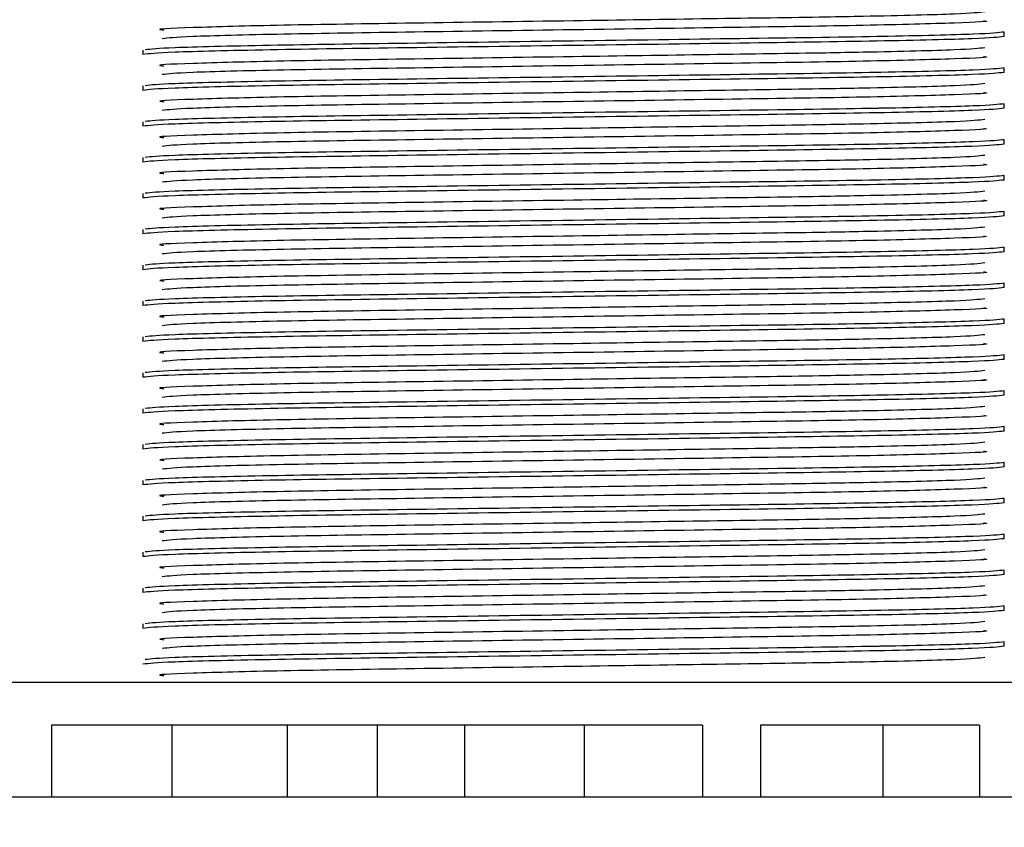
# Model space of a CAD drawing. Header units: millimetres. Extents: x -722 to 1902, y -809 to 1604.
# Tile 24 of 93: x -395.67 to -388.81, y 521.52 to 527.15. Entities that reach past the tile are written whole.
import ezdxf

# ---------------------------------------------------------------- set-up
doc = ezdxf.new("R2010")
doc.units = ezdxf.units.MM

msp = doc.modelspace()

# ---------------------------------------------------------------- linework, layer by layer
at = {"color": 7, "linetype": 'Continuous', "lineweight": 25}
for p, q in [((-388.8099, 527.0326), (-388.8099, 527.0638)), ((-394.8099, 526.9388), (-394.8099, 526.9076)), ((-388.8099, 526.7826), (-388.8099, 526.8138)), ((-394.8099, 526.6888), (-394.8099, 526.6576)), ((-388.8099, 526.5326), (-388.8099, 526.5638)), ((-394.8099, 526.4388), (-394.8099, 526.4076)), ((-388.8099, 526.2826), (-388.8099, 526.3138)), ((-394.8099, 526.1888), (-394.8099, 526.1576)), ((-388.8099, 526.0326), (-388.8099, 526.0638)), ((-394.8099, 525.9388), (-394.8099, 525.9076)), ((-388.8099, 525.7826), (-388.8099, 525.8138)), ((-394.8099, 525.6888), (-394.8099, 525.6576)), ((-388.8099, 525.5326), (-388.8099, 525.5638)), ((-394.8099, 525.4388), (-394.8099, 525.4076)), ((-388.8099, 525.2826), (-388.8099, 525.3138)), ((-394.8099, 525.1888), (-394.8099, 525.1576)), ((-388.8099, 525.0326), (-388.8099, 525.0638)), ((-394.8099, 524.9388), (-394.8099, 524.9076)), ((-388.8099, 524.7826), (-388.8099, 524.8138)), ((-394.8099, 524.6888), (-394.8099, 524.6576)), ((-388.8099, 524.5326), (-388.8099, 524.5638)), ((-394.8099, 524.4388), (-394.8099, 524.4076)), ((-388.8099, 524.2826), (-388.8099, 524.3138)), ((-394.8099, 524.1888), (-394.8099, 524.1576)), ((-388.8099, 524.0326), (-388.8099, 524.0638)), ((-394.8099, 523.9388), (-394.8099, 523.9076)), ((-388.8099, 523.7826), (-388.8099, 523.8138)), ((-394.8099, 523.6888), (-394.8099, 523.6576)), ((-388.8099, 523.5326), (-388.8099, 523.5638)), ((-394.8099, 523.4388), (-394.8099, 523.4076)), ((-388.8099, 523.2826), (-388.8099, 523.3138)), ((-394.8099, 523.1888), (-394.8099, 523.1576)), ((-388.8099, 523.0326), (-388.8099, 523.0638)), ((-394.8099, 522.9388), (-394.8099, 522.9076)), ((-388.8099, 522.7826), (-388.8099, 522.8138)), ((-396.3099, 522.5326), (-387.3099, 522.5326)), ((-394.6066, 522.2326), (-395.4445, 522.2326)), ((-395.4445, 522.2326), (-395.4445, 521.7326)), ((-393.8046, 522.2326), (-394.6066, 522.2326)), ((-394.6066, 522.2326), (-394.6066, 521.7326)), ((-393.1785, 522.2326), (-393.8046, 522.2326)), ((-393.8046, 522.2326), (-393.8046, 521.7326)), ((-392.5685, 522.2326), (-393.1785, 522.2326)), ((-393.1785, 522.2326), (-393.1785, 521.7326)), ((-392.5685, 522.2326), (-392.5685, 521.7326)), ((-391.7349, 522.2326), (-392.5685, 522.2326)), ((-391.7349, 522.2326), (-391.7349, 521.7326)), ((-390.9124, 522.2326), (-391.7349, 522.2326)), ((-390.9124, 522.2326), (-390.9124, 521.7326)), ((-390.5086, 522.2326), (-390.5086, 521.7326)), ((-388.983, 522.2326), (-389.656, 522.2326)), ((-389.656, 522.2326), (-389.656, 521.7326)), ((-388.983, 522.2326), (-388.983, 521.7326)), ((-398.0669, 521.7326), (-384.9279, 521.7326))]:
    msp.add_line(p, q, dxfattribs=at)
for radius in [21.15, 16.15, 14]:
    msp.add_circle((-384.8099, 526.2326), radius, dxfattribs=at)
for points, knots in [([(-388.9452, 527.2045), (-388.9872, 527.1995), (-389.0724, 527.1893), (-389.5912, 527.1763), (-390.1927, 527.1652), (-390.8583, 527.1559), (-391.8662, 527.1411), (-392.9323, 527.1256), (-393.8971, 527.1116), (-394.4949, 527.0945), (-394.746, 527.0843), (-394.6669, 527.0789), (-394.6628, 527.0786)], [0, 0, 0, 0, 0.123186, 0.249589, 0.287928, 0.390348, 0.496929, 0.622242, 0.74367, 0.870074, 0.99326, 1, 1, 1, 1]), ([(-388.9549, 527.1428), (-388.9515, 527.1425), (-388.8865, 527.1372), (-389.119, 527.1269), (-389.7241, 527.1099), (-390.6873, 527.0958), (-391.809, 527.0795), (-392.9359, 527.0631), (-393.8838, 527.0491), (-394.5461, 527.032), (-394.6321, 527.0219), (-394.6746, 527.017)], [0, 0, 0, 0, 0.006784, 0.130039, 0.256513, 0.378009, 0.503392, 0.628775, 0.750271, 0.876745, 1, 1, 1, 1]), ([(-388.8099, 527.0326), (-388.8543, 527.0276), (-388.9444, 527.0175), (-389.6379, 527.0005), (-390.6309, 526.9864), (-391.8099, 526.9701), (-392.9888, 526.9538), (-393.9819, 526.9397), (-394.6753, 526.9227), (-394.7654, 526.9126), (-394.8099, 526.9076)], [0, 0, 0, 0, 0.124097, 0.251435, 0.373761, 0.5, 0.626239, 0.748565, 0.875903, 1, 1, 1, 1]), ([(-388.8099, 527.0638), (-388.8521, 527.0589), (-388.9378, 527.049), (-389.4033, 527.0376), (-389.9577, 527.0271), (-390.6333, 527.0177), (-391.8092, 527.0013), (-392.9893, 526.985), (-393.9808, 526.9709), (-394.6618, 526.9543), (-394.7507, 526.9446), (-394.7928, 526.94)], [0, 0, 0, 0, 0.123065, 0.249457, 0.253881, 0.377357, 0.504782, 0.632207, 0.755682, 0.884217, 1, 1, 1, 1]), ([(-388.9452, 526.9545), (-388.9872, 526.9495), (-389.0724, 526.9393), (-389.5912, 526.9263), (-390.1927, 526.9152), (-390.8583, 526.9059), (-391.8662, 526.8911), (-392.9323, 526.8756), (-393.8971, 526.8616), (-394.4949, 526.8445), (-394.746, 526.8343), (-394.6669, 526.8289), (-394.6628, 526.8286)], [0, 0, 0, 0, 0.123186, 0.249589, 0.287928, 0.390348, 0.496929, 0.622242, 0.74367, 0.870074, 0.99326, 1, 1, 1, 1]), ([(-388.9549, 526.8928), (-388.9515, 526.8925), (-388.8865, 526.8872), (-389.119, 526.8769), (-389.7241, 526.8599), (-390.6873, 526.8458), (-391.809, 526.8295), (-392.9359, 526.8131), (-393.8838, 526.7991), (-394.5461, 526.782), (-394.6321, 526.7719), (-394.6746, 526.767)], [0, 0, 0, 0, 0.006784, 0.1300388, 0.256513, 0.3780091, 0.503392, 0.6287749, 0.750271, 0.8767452, 1, 1, 1, 1]), ([(-388.8099, 526.7826), (-388.8543, 526.7776), (-388.9444, 526.7675), (-389.6379, 526.7505), (-390.6309, 526.7364), (-391.8099, 526.7201), (-392.9888, 526.7038), (-393.9819, 526.6897), (-394.6753, 526.6727), (-394.7654, 526.6626), (-394.8099, 526.6576)], [0, 0, 0, 0, 0.124097, 0.251435, 0.373761, 0.5, 0.626239, 0.748565, 0.875903, 1, 1, 1, 1]), ([(-388.8099, 526.8138), (-388.8521, 526.8089), (-388.9378, 526.799), (-389.4033, 526.7876), (-389.9577, 526.7771), (-390.6333, 526.7677), (-391.8092, 526.7513), (-392.9893, 526.735), (-393.9808, 526.7209), (-394.6618, 526.7043), (-394.7507, 526.6946), (-394.7928, 526.69)], [0, 0, 0, 0, 0.123065, 0.249457, 0.253881, 0.377357, 0.504782, 0.632207, 0.755682, 0.884217, 1, 1, 1, 1]), ([(-388.9452, 526.7045), (-388.9872, 526.6995), (-389.0724, 526.6893), (-389.5912, 526.6763), (-390.1927, 526.6652), (-390.8583, 526.6559), (-391.8662, 526.6411), (-392.9323, 526.6256), (-393.8971, 526.6116), (-394.4949, 526.5945), (-394.746, 526.5843), (-394.6669, 526.5789), (-394.6628, 526.5786)], [0, 0, 0, 0, 0.123186, 0.249589, 0.287928, 0.390348, 0.496929, 0.622242, 0.74367, 0.870074, 0.99326, 1, 1, 1, 1]), ([(-388.9549, 526.6428), (-388.9515, 526.6425), (-388.8865, 526.6372), (-389.119, 526.6269), (-389.7241, 526.6099), (-390.6873, 526.5958), (-391.809, 526.5795), (-392.9359, 526.5631), (-393.8838, 526.5491), (-394.5461, 526.532), (-394.6321, 526.5219), (-394.6746, 526.517)], [0, 0, 0, 0, 0.006784, 0.130039, 0.256513, 0.378009, 0.503392, 0.628775, 0.750271, 0.876745, 1, 1, 1, 1]), ([(-388.8099, 526.5638), (-388.8521, 526.5589), (-388.9378, 526.549), (-389.4033, 526.5376), (-389.9577, 526.5271), (-390.6333, 526.5177), (-391.8092, 526.5013), (-392.9893, 526.485), (-393.9808, 526.4709), (-394.6618, 526.4543), (-394.7507, 526.4446), (-394.7928, 526.44)], [0, 0, 0, 0, 0.123065, 0.249457, 0.253881, 0.377357, 0.504782, 0.632207, 0.755682, 0.884217, 1, 1, 1, 1]), ([(-388.8099, 526.5326), (-388.8543, 526.5276), (-388.9444, 526.5175), (-389.6379, 526.5005), (-390.6309, 526.4864), (-391.8099, 526.4701), (-392.9888, 526.4538), (-393.9819, 526.4397), (-394.6753, 526.4227), (-394.7654, 526.4126), (-394.8099, 526.4076)], [0, 0, 0, 0, 0.124097, 0.251435, 0.373761, 0.5, 0.626239, 0.748565, 0.875903, 1, 1, 1, 1]), ([(-388.9452, 526.4545), (-388.9872, 526.4495), (-389.0724, 526.4393), (-389.5912, 526.4263), (-390.1927, 526.4152), (-390.8583, 526.4059), (-391.8662, 526.3911), (-392.9323, 526.3756), (-393.8971, 526.3616), (-394.4949, 526.3445), (-394.746, 526.3343), (-394.6669, 526.3289), (-394.6628, 526.3286)], [0, 0, 0, 0, 0.123186, 0.249589, 0.287928, 0.390348, 0.496929, 0.622242, 0.74367, 0.870074, 0.99326, 1, 1, 1, 1]), ([(-388.9549, 526.3928), (-388.9515, 526.3925), (-388.8865, 526.3872), (-389.119, 526.3769), (-389.7241, 526.3599), (-390.6873, 526.3458), (-391.809, 526.3295), (-392.9359, 526.3131), (-393.8838, 526.2991), (-394.5461, 526.282), (-394.6321, 526.2719), (-394.6746, 526.267)], [0, 0, 0, 0, 0.006784, 0.130039, 0.256513, 0.378009, 0.503392, 0.628775, 0.750271, 0.876745, 1, 1, 1, 1]), ([(-388.8099, 526.2826), (-388.8543, 526.2776), (-388.9444, 526.2675), (-389.6379, 526.2505), (-390.6309, 526.2364), (-391.8099, 526.2201), (-392.9888, 526.2038), (-393.9819, 526.1897), (-394.6753, 526.1727), (-394.7654, 526.1626), (-394.8099, 526.1576)], [0, 0, 0, 0, 0.124097, 0.251435, 0.373761, 0.5, 0.626239, 0.748565, 0.875903, 1, 1, 1, 1]), ([(-388.8099, 526.3138), (-388.8521, 526.3089), (-388.9378, 526.299), (-389.4033, 526.2876), (-389.9577, 526.2771), (-390.6333, 526.2677), (-391.8092, 526.2513), (-392.9893, 526.235), (-393.9808, 526.2209), (-394.6618, 526.2043), (-394.7507, 526.1946), (-394.7928, 526.19)], [0, 0, 0, 0, 0.123065, 0.249457, 0.253881, 0.377357, 0.504782, 0.632207, 0.755682, 0.884217, 1, 1, 1, 1]), ([(-388.9452, 526.2045), (-388.9872, 526.1995), (-389.0724, 526.1893), (-389.5912, 526.1763), (-390.1927, 526.1652), (-390.8583, 526.1559), (-391.8662, 526.1411), (-392.9323, 526.1256), (-393.8971, 526.1116), (-394.4949, 526.0945), (-394.746, 526.0843), (-394.6669, 526.0789), (-394.6628, 526.0786)], [0, 0, 0, 0, 0.123186, 0.249589, 0.287928, 0.390348, 0.496929, 0.622242, 0.74367, 0.870074, 0.99326, 1, 1, 1, 1]), ([(-388.9549, 526.1428), (-388.9515, 526.1425), (-388.8865, 526.1372), (-389.119, 526.1269), (-389.7241, 526.1099), (-390.6873, 526.0958), (-391.809, 526.0795), (-392.9359, 526.0631), (-393.8838, 526.0491), (-394.5461, 526.032), (-394.6321, 526.0219), (-394.6746, 526.017)], [0, 0, 0, 0, 0.006784, 0.1300388, 0.256513, 0.3780091, 0.503392, 0.6287749, 0.750271, 0.8767452, 1, 1, 1, 1]), ([(-388.8099, 526.0326), (-388.8543, 526.0276), (-388.9444, 526.0175), (-389.6379, 526.0005), (-390.6309, 525.9864), (-391.8099, 525.9701), (-392.9888, 525.9538), (-393.9819, 525.9397), (-394.6753, 525.9227), (-394.7654, 525.9126), (-394.8099, 525.9076)], [0, 0, 0, 0, 0.124097, 0.251435, 0.373761, 0.5, 0.626239, 0.748565, 0.875903, 1, 1, 1, 1]), ([(-388.8099, 526.0638), (-388.8521, 526.0589), (-388.9378, 526.049), (-389.4033, 526.0376), (-389.9577, 526.0271), (-390.6333, 526.0177), (-391.8092, 526.0013), (-392.9893, 525.985), (-393.9808, 525.9709), (-394.6618, 525.9543), (-394.7507, 525.9446), (-394.7928, 525.94)], [0, 0, 0, 0, 0.123065, 0.249457, 0.253881, 0.377357, 0.504782, 0.632207, 0.755682, 0.884217, 1, 1, 1, 1]), ([(-388.9452, 525.9545), (-388.9872, 525.9495), (-389.0724, 525.9393), (-389.5912, 525.9263), (-390.1927, 525.9152), (-390.8583, 525.9059), (-391.8662, 525.8911), (-392.9323, 525.8756), (-393.8971, 525.8616), (-394.4949, 525.8445), (-394.746, 525.8343), (-394.6669, 525.8289), (-394.6628, 525.8286)], [0, 0, 0, 0, 0.123186, 0.249589, 0.287928, 0.390348, 0.496929, 0.622242, 0.74367, 0.870074, 0.99326, 1, 1, 1, 1]), ([(-388.9549, 525.8928), (-388.9515, 525.8925), (-388.8865, 525.8872), (-389.119, 525.8769), (-389.7241, 525.8599), (-390.6873, 525.8458), (-391.809, 525.8295), (-392.9359, 525.8131), (-393.8838, 525.7991), (-394.5461, 525.782), (-394.6321, 525.7719), (-394.6746, 525.767)], [0, 0, 0, 0, 0.006784, 0.130039, 0.256513, 0.378009, 0.503392, 0.628775, 0.750271, 0.876745, 1, 1, 1, 1]), ([(-388.8099, 525.8138), (-388.8521, 525.8089), (-388.9378, 525.799), (-389.4033, 525.7876), (-389.9577, 525.7771), (-390.6333, 525.7677), (-391.8092, 525.7513), (-392.9893, 525.735), (-393.9808, 525.7209), (-394.6618, 525.7043), (-394.7507, 525.6946), (-394.7928, 525.69)], [0, 0, 0, 0, 0.123065, 0.249457, 0.253881, 0.377357, 0.504782, 0.632207, 0.755682, 0.884217, 1, 1, 1, 1]), ([(-388.8099, 525.7826), (-388.8543, 525.7776), (-388.9444, 525.7675), (-389.6379, 525.7505), (-390.6309, 525.7364), (-391.8099, 525.7201), (-392.9888, 525.7038), (-393.9819, 525.6897), (-394.6753, 525.6727), (-394.7654, 525.6626), (-394.8099, 525.6576)], [0, 0, 0, 0, 0.124097, 0.251435, 0.373761, 0.5, 0.626239, 0.748565, 0.875903, 1, 1, 1, 1]), ([(-388.9452, 525.7045), (-388.9872, 525.6995), (-389.0724, 525.6893), (-389.5912, 525.6763), (-390.1927, 525.6652), (-390.8583, 525.6559), (-391.8662, 525.6411), (-392.9323, 525.6256), (-393.8971, 525.6116), (-394.4949, 525.5945), (-394.746, 525.5843), (-394.6669, 525.5789), (-394.6628, 525.5786)], [0, 0, 0, 0, 0.123186, 0.249589, 0.287928, 0.390348, 0.496929, 0.622242, 0.74367, 0.870074, 0.99326, 1, 1, 1, 1]), ([(-388.9549, 525.6428), (-388.9515, 525.6425), (-388.8865, 525.6372), (-389.119, 525.6269), (-389.7241, 525.6099), (-390.6873, 525.5958), (-391.809, 525.5795), (-392.9359, 525.5631), (-393.8838, 525.5491), (-394.5461, 525.532), (-394.6321, 525.5219), (-394.6746, 525.517)], [0, 0, 0, 0, 0.006784, 0.1300388, 0.256513, 0.3780091, 0.503392, 0.6287749, 0.750271, 0.8767452, 1, 1, 1, 1]), ([(-388.8099, 525.5326), (-388.8543, 525.5276), (-388.9444, 525.5175), (-389.6379, 525.5005), (-390.6309, 525.4864), (-391.8099, 525.4701), (-392.9888, 525.4538), (-393.9819, 525.4397), (-394.6753, 525.4227), (-394.7654, 525.4126), (-394.8099, 525.4076)], [0, 0, 0, 0, 0.124097, 0.251435, 0.373761, 0.5, 0.626239, 0.748565, 0.875903, 1, 1, 1, 1]), ([(-388.8099, 525.5638), (-388.8521, 525.5589), (-388.9378, 525.549), (-389.4033, 525.5376), (-389.9577, 525.5271), (-390.6333, 525.5177), (-391.8092, 525.5013), (-392.9893, 525.485), (-393.9808, 525.4709), (-394.6618, 525.4543), (-394.7507, 525.4446), (-394.7928, 525.44)], [0, 0, 0, 0, 0.123065, 0.249457, 0.253881, 0.377357, 0.504782, 0.632207, 0.755682, 0.884217, 1, 1, 1, 1]), ([(-388.9452, 525.4545), (-388.9872, 525.4495), (-389.0724, 525.4393), (-389.5912, 525.4263), (-390.1927, 525.4152), (-390.8583, 525.4059), (-391.8662, 525.3911), (-392.9323, 525.3756), (-393.8971, 525.3616), (-394.4949, 525.3445), (-394.746, 525.3343), (-394.6669, 525.3289), (-394.6628, 525.3286)], [0, 0, 0, 0, 0.123186, 0.249589, 0.287928, 0.390348, 0.496929, 0.622242, 0.74367, 0.870074, 0.99326, 1, 1, 1, 1]), ([(-388.9549, 525.3928), (-388.9515, 525.3925), (-388.8865, 525.3872), (-389.119, 525.3769), (-389.7241, 525.3599), (-390.6873, 525.3458), (-391.809, 525.3295), (-392.9359, 525.3131), (-393.8838, 525.2991), (-394.5461, 525.282), (-394.6321, 525.2719), (-394.6746, 525.267)], [0, 0, 0, 0, 0.006784, 0.130039, 0.256513, 0.378009, 0.503392, 0.628775, 0.750271, 0.876745, 1, 1, 1, 1]), ([(-388.8099, 525.3138), (-388.8521, 525.3089), (-388.9378, 525.299), (-389.4033, 525.2876), (-389.9577, 525.2771), (-390.6333, 525.2677), (-391.8092, 525.2513), (-392.9893, 525.235), (-393.9808, 525.2209), (-394.6618, 525.2043), (-394.7507, 525.1946), (-394.7928, 525.19)], [0, 0, 0, 0, 0.123065, 0.249457, 0.253881, 0.377357, 0.504782, 0.632207, 0.755682, 0.884217, 1, 1, 1, 1]), ([(-388.8099, 525.2826), (-388.8543, 525.2776), (-388.9444, 525.2675), (-389.6379, 525.2505), (-390.6309, 525.2364), (-391.8099, 525.2201), (-392.9888, 525.2038), (-393.9819, 525.1897), (-394.6753, 525.1727), (-394.7654, 525.1626), (-394.8099, 525.1576)], [0, 0, 0, 0, 0.124097, 0.251435, 0.373761, 0.5, 0.626239, 0.748565, 0.875903, 1, 1, 1, 1]), ([(-388.9452, 525.2045), (-388.9872, 525.1995), (-389.0724, 525.1893), (-389.5912, 525.1763), (-390.1927, 525.1652), (-390.8583, 525.1559), (-391.8662, 525.1411), (-392.9323, 525.1256), (-393.8971, 525.1116), (-394.4949, 525.0945), (-394.746, 525.0843), (-394.6669, 525.0789), (-394.6628, 525.0786)], [0, 0, 0, 0, 0.123186, 0.249589, 0.287928, 0.390348, 0.496929, 0.622242, 0.74367, 0.870074, 0.99326, 1, 1, 1, 1]), ([(-388.9549, 525.1428), (-388.9515, 525.1425), (-388.8865, 525.1372), (-389.119, 525.1269), (-389.7241, 525.1099), (-390.6873, 525.0958), (-391.809, 525.0795), (-392.9359, 525.0631), (-393.8838, 525.0491), (-394.5461, 525.032), (-394.6321, 525.0219), (-394.6746, 525.017)], [0, 0, 0, 0, 0.006784, 0.130039, 0.256513, 0.378009, 0.503392, 0.628775, 0.750271, 0.876745, 1, 1, 1, 1]), ([(-388.8099, 525.0638), (-388.8521, 525.0589), (-388.9378, 525.049), (-389.4033, 525.0376), (-389.9577, 525.0271), (-390.6333, 525.0177), (-391.8092, 525.0013), (-392.9893, 524.985), (-393.9808, 524.9709), (-394.6618, 524.9543), (-394.7507, 524.9446), (-394.7928, 524.94)], [0, 0, 0, 0, 0.123065, 0.249457, 0.253881, 0.377357, 0.504782, 0.632207, 0.755682, 0.884217, 1, 1, 1, 1]), ([(-388.8099, 525.0326), (-388.8543, 525.0276), (-388.9444, 525.0175), (-389.6379, 525.0005), (-390.6309, 524.9864), (-391.8099, 524.9701), (-392.9888, 524.9538), (-393.9819, 524.9397), (-394.6753, 524.9227), (-394.7654, 524.9126), (-394.8099, 524.9076)], [0, 0, 0, 0, 0.124097, 0.251435, 0.373761, 0.5, 0.626239, 0.748565, 0.875903, 1, 1, 1, 1]), ([(-388.9452, 524.9545), (-388.9872, 524.9495), (-389.0724, 524.9393), (-389.5912, 524.9263), (-390.1927, 524.9152), (-390.8583, 524.9059), (-391.8662, 524.8911), (-392.9323, 524.8756), (-393.8971, 524.8616), (-394.4949, 524.8445), (-394.746, 524.8343), (-394.6669, 524.8289), (-394.6628, 524.8286)], [0, 0, 0, 0, 0.123186, 0.249589, 0.287928, 0.390348, 0.496929, 0.622242, 0.74367, 0.870074, 0.99326, 1, 1, 1, 1]), ([(-388.9549, 524.8928), (-388.9515, 524.8925), (-388.8865, 524.8872), (-389.119, 524.8769), (-389.7241, 524.8599), (-390.6873, 524.8458), (-391.809, 524.8295), (-392.9359, 524.8131), (-393.8838, 524.7991), (-394.5461, 524.782), (-394.6321, 524.7719), (-394.6746, 524.767)], [0, 0, 0, 0, 0.006784, 0.1300388, 0.256513, 0.3780091, 0.503392, 0.6287749, 0.750271, 0.8767452, 1, 1, 1, 1]), ([(-388.8099, 524.7826), (-388.8543, 524.7776), (-388.9444, 524.7675), (-389.6379, 524.7505), (-390.6309, 524.7364), (-391.8099, 524.7201), (-392.9888, 524.7038), (-393.9819, 524.6897), (-394.6753, 524.6727), (-394.7654, 524.6626), (-394.8099, 524.6576)], [0, 0, 0, 0, 0.124097, 0.251435, 0.373761, 0.5, 0.626239, 0.748565, 0.875903, 1, 1, 1, 1]), ([(-388.8099, 524.8138), (-388.8521, 524.8089), (-388.9378, 524.799), (-389.4033, 524.7876), (-389.9577, 524.7771), (-390.6333, 524.7677), (-391.8092, 524.7513), (-392.9893, 524.735), (-393.9808, 524.7209), (-394.6618, 524.7043), (-394.7507, 524.6946), (-394.7928, 524.69)], [0, 0, 0, 0, 0.123065, 0.249457, 0.253881, 0.377357, 0.504782, 0.632207, 0.755682, 0.884217, 1, 1, 1, 1]), ([(-388.9452, 524.7045), (-388.9872, 524.6995), (-389.0724, 524.6893), (-389.5912, 524.6763), (-390.1927, 524.6652), (-390.8583, 524.6559), (-391.8662, 524.6411), (-392.9323, 524.6256), (-393.8971, 524.6116), (-394.4949, 524.5945), (-394.746, 524.5843), (-394.6669, 524.5789), (-394.6628, 524.5786)], [0, 0, 0, 0, 0.123186, 0.249589, 0.287928, 0.390348, 0.496929, 0.622242, 0.74367, 0.870074, 0.99326, 1, 1, 1, 1]), ([(-388.9549, 524.6428), (-388.9515, 524.6425), (-388.8865, 524.6372), (-389.119, 524.6269), (-389.7241, 524.6099), (-390.6873, 524.5958), (-391.809, 524.5795), (-392.9359, 524.5631), (-393.8838, 524.5491), (-394.5461, 524.532), (-394.6321, 524.5219), (-394.6746, 524.517)], [0, 0, 0, 0, 0.006784, 0.1300388, 0.256513, 0.3780091, 0.503392, 0.6287749, 0.750271, 0.8767452, 1, 1, 1, 1]), ([(-388.8099, 524.5638), (-388.8521, 524.5589), (-388.9378, 524.549), (-389.4033, 524.5376), (-389.9577, 524.5271), (-390.6333, 524.5177), (-391.8092, 524.5013), (-392.9893, 524.485), (-393.9808, 524.4709), (-394.6618, 524.4543), (-394.7507, 524.4446), (-394.7928, 524.44)], [0, 0, 0, 0, 0.123065, 0.249457, 0.253881, 0.377357, 0.504782, 0.632207, 0.755682, 0.884217, 1, 1, 1, 1]), ([(-388.8099, 524.5326), (-388.8543, 524.5276), (-388.9444, 524.5175), (-389.6379, 524.5005), (-390.6309, 524.4864), (-391.8099, 524.4701), (-392.9888, 524.4538), (-393.9819, 524.4397), (-394.6753, 524.4227), (-394.7654, 524.4126), (-394.8099, 524.4076)], [0, 0, 0, 0, 0.124097, 0.251435, 0.373761, 0.5, 0.626239, 0.748565, 0.875903, 1, 1, 1, 1]), ([(-388.9452, 524.4545), (-388.9872, 524.4495), (-389.0724, 524.4393), (-389.5912, 524.4263), (-390.1927, 524.4152), (-390.8583, 524.4059), (-391.8662, 524.3911), (-392.9323, 524.3756), (-393.8971, 524.3616), (-394.4949, 524.3445), (-394.746, 524.3343), (-394.6669, 524.3289), (-394.6628, 524.3286)], [0, 0, 0, 0, 0.123186, 0.249589, 0.287928, 0.390348, 0.496929, 0.622242, 0.74367, 0.870074, 0.99326, 1, 1, 1, 1]), ([(-388.9549, 524.3928), (-388.9515, 524.3925), (-388.8865, 524.3872), (-389.119, 524.3769), (-389.7241, 524.3599), (-390.6873, 524.3458), (-391.809, 524.3295), (-392.9359, 524.3131), (-393.8838, 524.2991), (-394.5461, 524.282), (-394.6321, 524.2719), (-394.6746, 524.267)], [0, 0, 0, 0, 0.006784, 0.130039, 0.256513, 0.378009, 0.503392, 0.628775, 0.750271, 0.876745, 1, 1, 1, 1]), ([(-388.8099, 524.3138), (-388.8521, 524.3089), (-388.9378, 524.299), (-389.4033, 524.2876), (-389.9577, 524.2771), (-390.6333, 524.2677), (-391.8092, 524.2513), (-392.9893, 524.235), (-393.9808, 524.2209), (-394.6618, 524.2043), (-394.7507, 524.1946), (-394.7928, 524.19)], [0, 0, 0, 0, 0.123065, 0.249457, 0.253881, 0.377357, 0.504782, 0.632207, 0.755682, 0.884217, 1, 1, 1, 1]), ([(-388.8099, 524.2826), (-388.8543, 524.2776), (-388.9444, 524.2675), (-389.6379, 524.2505), (-390.6309, 524.2364), (-391.8099, 524.2201), (-392.9888, 524.2038), (-393.9819, 524.1897), (-394.6753, 524.1727), (-394.7654, 524.1626), (-394.8099, 524.1576)], [0, 0, 0, 0, 0.124097, 0.251435, 0.373761, 0.5, 0.626239, 0.748565, 0.875903, 1, 1, 1, 1]), ([(-388.9452, 524.2045), (-388.9872, 524.1995), (-389.0724, 524.1893), (-389.5912, 524.1763), (-390.1927, 524.1652), (-390.8583, 524.1559), (-391.8662, 524.1411), (-392.9323, 524.1256), (-393.8971, 524.1116), (-394.4949, 524.0945), (-394.746, 524.0843), (-394.6669, 524.0789), (-394.6628, 524.0786)], [0, 0, 0, 0, 0.123186, 0.249589, 0.287928, 0.390348, 0.496929, 0.622242, 0.74367, 0.870074, 0.99326, 1, 1, 1, 1]), ([(-388.9549, 524.1428), (-388.9515, 524.1425), (-388.8865, 524.1372), (-389.119, 524.1269), (-389.7241, 524.1099), (-390.6873, 524.0958), (-391.809, 524.0795), (-392.9359, 524.0631), (-393.8838, 524.0491), (-394.5461, 524.032), (-394.6321, 524.0219), (-394.6746, 524.017)], [0, 0, 0, 0, 0.006784, 0.130039, 0.256513, 0.378009, 0.503392, 0.628775, 0.750271, 0.876745, 1, 1, 1, 1]), ([(-388.8099, 524.0326), (-388.8543, 524.0276), (-388.9444, 524.0175), (-389.6379, 524.0005), (-390.6309, 523.9864), (-391.8099, 523.9701), (-392.9888, 523.9538), (-393.9819, 523.9397), (-394.6753, 523.9227), (-394.7654, 523.9126), (-394.8099, 523.9076)], [0, 0, 0, 0, 0.124097, 0.251435, 0.373761, 0.5, 0.626239, 0.748565, 0.875903, 1, 1, 1, 1]), ([(-388.8099, 524.0638), (-388.8521, 524.0589), (-388.9378, 524.049), (-389.4033, 524.0376), (-389.9577, 524.0271), (-390.6333, 524.0177), (-391.8092, 524.0013), (-392.9893, 523.985), (-393.9808, 523.9709), (-394.6618, 523.9543), (-394.7507, 523.9446), (-394.7928, 523.94)], [0, 0, 0, 0, 0.123065, 0.249457, 0.253881, 0.377357, 0.504782, 0.632207, 0.755682, 0.884217, 1, 1, 1, 1]), ([(-388.9452, 523.9545), (-388.9872, 523.9495), (-389.0724, 523.9393), (-389.5912, 523.9263), (-390.1927, 523.9152), (-390.8583, 523.9059), (-391.8662, 523.8911), (-392.9323, 523.8756), (-393.8971, 523.8616), (-394.4949, 523.8445), (-394.746, 523.8343), (-394.6669, 523.8289), (-394.6628, 523.8286)], [0, 0, 0, 0, 0.123186, 0.249589, 0.287928, 0.390348, 0.496929, 0.622242, 0.74367, 0.870074, 0.99326, 1, 1, 1, 1]), ([(-388.9549, 523.8928), (-388.9515, 523.8925), (-388.8865, 523.8872), (-389.119, 523.8769), (-389.7241, 523.8599), (-390.6873, 523.8458), (-391.809, 523.8295), (-392.9359, 523.8131), (-393.8838, 523.7991), (-394.5461, 523.782), (-394.6321, 523.7719), (-394.6746, 523.767)], [0, 0, 0, 0, 0.006784, 0.130039, 0.256513, 0.378009, 0.503392, 0.628775, 0.750271, 0.876745, 1, 1, 1, 1]), ([(-388.8099, 523.8138), (-388.8521, 523.8089), (-388.9378, 523.799), (-389.4033, 523.7876), (-389.9577, 523.7771), (-390.6333, 523.7677), (-391.8092, 523.7513), (-392.9893, 523.735), (-393.9808, 523.7209), (-394.6618, 523.7043), (-394.7507, 523.6946), (-394.7928, 523.69)], [0, 0, 0, 0, 0.123065, 0.249457, 0.253881, 0.377357, 0.504782, 0.632207, 0.755682, 0.884217, 1, 1, 1, 1]), ([(-388.8099, 523.7826), (-388.8543, 523.7776), (-388.9444, 523.7675), (-389.6379, 523.7505), (-390.6309, 523.7364), (-391.8099, 523.7201), (-392.9888, 523.7038), (-393.9819, 523.6897), (-394.6753, 523.6727), (-394.7654, 523.6626), (-394.8099, 523.6576)], [0, 0, 0, 0, 0.124097, 0.251435, 0.373761, 0.5, 0.626239, 0.748565, 0.875903, 1, 1, 1, 1]), ([(-388.9452, 523.7045), (-388.9872, 523.6995), (-389.0724, 523.6893), (-389.5912, 523.6763), (-390.1927, 523.6652), (-390.8583, 523.6559), (-391.8662, 523.6411), (-392.9323, 523.6256), (-393.8971, 523.6116), (-394.4949, 523.5945), (-394.746, 523.5843), (-394.6669, 523.5789), (-394.6628, 523.5786)], [0, 0, 0, 0, 0.123186, 0.249589, 0.287928, 0.390348, 0.496929, 0.622242, 0.74367, 0.870074, 0.99326, 1, 1, 1, 1]), ([(-388.9549, 523.6428), (-388.9515, 523.6425), (-388.8865, 523.6372), (-389.119, 523.6269), (-389.7241, 523.6099), (-390.6873, 523.5958), (-391.809, 523.5795), (-392.9359, 523.5631), (-393.8838, 523.5491), (-394.5461, 523.532), (-394.6321, 523.5219), (-394.6746, 523.517)], [0, 0, 0, 0, 0.006784, 0.1300388, 0.256513, 0.3780091, 0.503392, 0.6287749, 0.750271, 0.8767452, 1, 1, 1, 1]), ([(-388.8099, 523.5326), (-388.8543, 523.5276), (-388.9444, 523.5175), (-389.6379, 523.5005), (-390.6309, 523.4864), (-391.8099, 523.4701), (-392.9888, 523.4538), (-393.9819, 523.4397), (-394.6753, 523.4227), (-394.7654, 523.4126), (-394.8099, 523.4076)], [0, 0, 0, 0, 0.124097, 0.251435, 0.373761, 0.5, 0.626239, 0.748565, 0.875903, 1, 1, 1, 1]), ([(-388.8099, 523.5638), (-388.8521, 523.5589), (-388.9378, 523.549), (-389.4033, 523.5376), (-389.9577, 523.5271), (-390.6333, 523.5177), (-391.8092, 523.5013), (-392.9893, 523.485), (-393.9808, 523.4709), (-394.6618, 523.4543), (-394.7507, 523.4446), (-394.7928, 523.44)], [0, 0, 0, 0, 0.123065, 0.249457, 0.253881, 0.377357, 0.504782, 0.632207, 0.755682, 0.884217, 1, 1, 1, 1]), ([(-388.9452, 523.4545), (-388.9872, 523.4495), (-389.0724, 523.4393), (-389.5912, 523.4263), (-390.1927, 523.4152), (-390.8583, 523.4059), (-391.8662, 523.3911), (-392.9323, 523.3756), (-393.8971, 523.3616), (-394.4949, 523.3445), (-394.746, 523.3343), (-394.6669, 523.3289), (-394.6628, 523.3286)], [0, 0, 0, 0, 0.123186, 0.249589, 0.287928, 0.390348, 0.496929, 0.622242, 0.74367, 0.870074, 0.99326, 1, 1, 1, 1]), ([(-388.9549, 523.3928), (-388.9515, 523.3925), (-388.8865, 523.3872), (-389.119, 523.3769), (-389.7241, 523.3599), (-390.6873, 523.3458), (-391.809, 523.3295), (-392.9359, 523.3131), (-393.8838, 523.2991), (-394.5461, 523.282), (-394.6321, 523.2719), (-394.6746, 523.267)], [0, 0, 0, 0, 0.006784, 0.1300388, 0.256513, 0.3780091, 0.503392, 0.6287749, 0.750271, 0.8767452, 1, 1, 1, 1]), ([(-388.8099, 523.2826), (-388.8543, 523.2776), (-388.9444, 523.2675), (-389.6379, 523.2505), (-390.6309, 523.2364), (-391.8099, 523.2201), (-392.9888, 523.2038), (-393.9819, 523.1897), (-394.6753, 523.1727), (-394.7654, 523.1626), (-394.8099, 523.1576)], [0, 0, 0, 0, 0.124097, 0.251435, 0.373761, 0.5, 0.626239, 0.748565, 0.875903, 1, 1, 1, 1]), ([(-388.8099, 523.3138), (-388.8521, 523.3089), (-388.9378, 523.299), (-389.4033, 523.2876), (-389.9577, 523.2771), (-390.6333, 523.2677), (-391.8092, 523.2513), (-392.9893, 523.235), (-393.9808, 523.2209), (-394.6618, 523.2043), (-394.7507, 523.1946), (-394.7928, 523.19)], [0, 0, 0, 0, 0.123065, 0.249457, 0.253881, 0.377357, 0.504782, 0.632207, 0.755682, 0.884217, 1, 1, 1, 1]), ([(-388.9452, 523.2045), (-388.9872, 523.1995), (-389.0724, 523.1893), (-389.5912, 523.1763), (-390.1927, 523.1652), (-390.8583, 523.1559), (-391.8662, 523.1411), (-392.9323, 523.1256), (-393.8971, 523.1116), (-394.4949, 523.0945), (-394.746, 523.0843), (-394.6669, 523.0789), (-394.6628, 523.0786)], [0, 0, 0, 0, 0.123186, 0.249589, 0.287928, 0.390348, 0.496929, 0.622242, 0.74367, 0.870074, 0.99326, 1, 1, 1, 1]), ([(-388.9549, 523.1428), (-388.9515, 523.1425), (-388.8865, 523.1372), (-389.119, 523.1269), (-389.7241, 523.1099), (-390.6873, 523.0958), (-391.809, 523.0795), (-392.9359, 523.0631), (-393.8838, 523.0491), (-394.5461, 523.032), (-394.6321, 523.0219), (-394.6746, 523.017)], [0, 0, 0, 0, 0.006784, 0.130039, 0.256513, 0.378009, 0.503392, 0.628775, 0.750271, 0.876745, 1, 1, 1, 1]), ([(-388.8099, 523.0638), (-388.8521, 523.0589), (-388.9378, 523.049), (-389.4033, 523.0376), (-389.9577, 523.0271), (-390.6333, 523.0177), (-391.8092, 523.0013), (-392.9893, 522.985), (-393.9808, 522.9709), (-394.6618, 522.9543), (-394.7507, 522.9446), (-394.7928, 522.94)], [0, 0, 0, 0, 0.123065, 0.249457, 0.253881, 0.377357, 0.504782, 0.632207, 0.755682, 0.884217, 1, 1, 1, 1]), ([(-388.8099, 523.0326), (-388.8543, 523.0276), (-388.9444, 523.0175), (-389.6379, 523.0005), (-390.6309, 522.9864), (-391.8099, 522.9701), (-392.9888, 522.9538), (-393.9819, 522.9397), (-394.6753, 522.9227), (-394.7654, 522.9126), (-394.8099, 522.9076)], [0, 0, 0, 0, 0.124097, 0.251435, 0.373761, 0.5, 0.626239, 0.748565, 0.875903, 1, 1, 1, 1]), ([(-388.9452, 522.9545), (-388.9872, 522.9495), (-389.0724, 522.9393), (-389.5912, 522.9263), (-390.1927, 522.9152), (-390.8583, 522.9059), (-391.8662, 522.8911), (-392.9323, 522.8756), (-393.8971, 522.8616), (-394.4949, 522.8445), (-394.746, 522.8343), (-394.6669, 522.8289), (-394.6628, 522.8286)], [0, 0, 0, 0, 0.123186, 0.249589, 0.287928, 0.390348, 0.496929, 0.622242, 0.74367, 0.870074, 0.99326, 1, 1, 1, 1]), ([(-388.9549, 522.8928), (-388.9515, 522.8925), (-388.8865, 522.8872), (-389.119, 522.8769), (-389.7241, 522.8599), (-390.6873, 522.8458), (-391.809, 522.8295), (-392.9359, 522.8131), (-393.8838, 522.7991), (-394.5461, 522.782), (-394.6321, 522.7719), (-394.6746, 522.767)], [0, 0, 0, 0, 0.006784, 0.130039, 0.256513, 0.378009, 0.503392, 0.628775, 0.750271, 0.876745, 1, 1, 1, 1]), ([(-388.8099, 522.7826), (-388.8543, 522.7776), (-388.9444, 522.7675), (-389.6379, 522.7505), (-390.6309, 522.7364), (-391.8099, 522.7201), (-392.9888, 522.7038), (-393.9819, 522.6897), (-394.6753, 522.6727), (-394.7654, 522.6626), (-394.8099, 522.6576)], [0, 0, 0, 0, 0.124097, 0.251435, 0.373761, 0.5, 0.626239, 0.748565, 0.875903, 1, 1, 1, 1]), ([(-388.8099, 522.8138), (-388.8521, 522.8089), (-388.9378, 522.799), (-389.4033, 522.7876), (-389.9577, 522.7771), (-390.6333, 522.7677), (-391.8092, 522.7513), (-392.9893, 522.735), (-393.9808, 522.7209), (-394.6618, 522.7043), (-394.7507, 522.6946), (-394.7928, 522.69)], [0, 0, 0, 0, 0.123065, 0.249457, 0.253881, 0.377357, 0.504782, 0.632207, 0.755682, 0.884217, 1, 1, 1, 1]), ([(-388.9452, 522.7045), (-388.9872, 522.6995), (-389.0724, 522.6893), (-389.5912, 522.6763), (-390.1927, 522.6652), (-390.8583, 522.6559), (-391.8662, 522.6411), (-392.9323, 522.6256), (-393.8971, 522.6116), (-394.4949, 522.5945), (-394.746, 522.5843), (-394.6669, 522.5789), (-394.6628, 522.5786)], [0, 0, 0, 0, 0.123186, 0.249589, 0.287928, 0.390348, 0.496929, 0.622242, 0.74367, 0.870074, 0.99326, 1, 1, 1, 1]), ([(-389.656, 522.2326), (-389.7981, 522.2326), (-390.0519, 522.2326), (-390.369, 522.2326), (-390.5086, 522.2326)], [0, 0, 0, 0, 0.559748, 1, 1, 1, 1])]:
    msp.add_open_spline(points, degree=3, knots=knots, dxfattribs=at)

doc.saveas('drawing.dxf')
